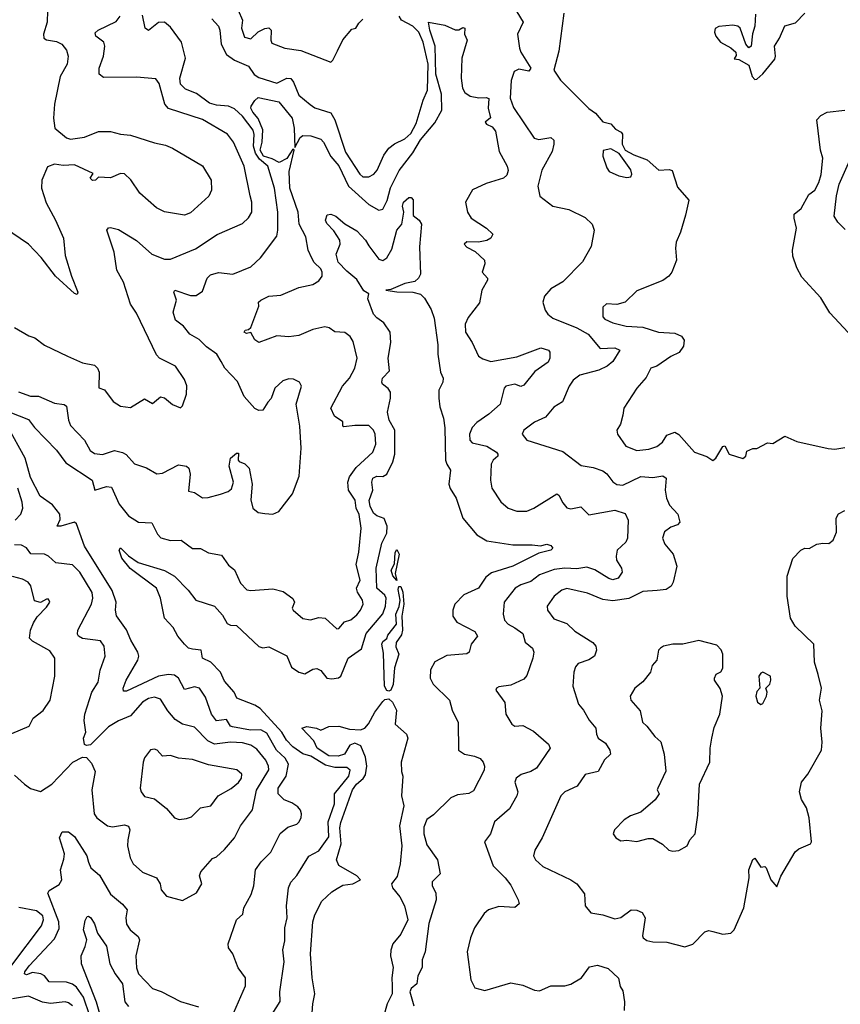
# Model space of a CAD drawing. Extents: x 1552033 to 1694788, y 811965 to 917215.
# Tile 54 of 256: x 1585610 to 1589713, y 844533 to 849457. Entities that reach past the tile are written whole.
import ezdxf

# ---------------------------------------------------------------- set-up
doc = ezdxf.new("R2010")
doc.units = 0

msp = doc.modelspace()

# ---------------------------------------------------------------- linework, layer by layer
at = {"layer": '0CON20XD'}
for points in [[(1586681.4, 849555), (1586724.3, 849455), (1586719.4, 849415), (1586735, 849368.8), (1586765, 849360.8), (1586803, 849397), (1586835, 849412.9), (1586855, 849415.8), (1586868, 849405), (1586865.5, 849355), (1586870, 849340), (1586935, 849313.8), (1587015, 849302.2), (1587165, 849244.2), (1587176, 849254), (1587198.4, 849301.6), (1587225, 849356.7), (1587270.7, 849409.3), (1587290, 849415), (1587305, 849440), (1587325, 849460)], [(1585749.2, 849500.8), (1585747.5, 849445), (1585729.3, 849385), (1585730.5, 849365), (1585745, 849356.8), (1585795, 849348.6), (1585821.1, 849335), (1585844.5, 849305), (1585852.7, 849275), (1585847.1, 849235), (1585813.2, 849173.2), (1585784.5, 849035), (1585778.5, 848965), (1585785.8, 848915), (1585845, 848866), (1585865, 848859.2), (1585935, 848869.2), (1586005, 848897.1), (1586065, 848897.1), (1586115, 848884), (1586165, 848879.2), (1586285, 848840.6), (1586339.8, 848829.8), (1586373.8, 848815), (1586525, 848725.7), (1586566.9, 848655), (1586568.6, 848605), (1586555.8, 848575), (1586465, 848491.2), (1586435, 848480), (1586335, 848496), (1586295, 848515.7), (1586210.2, 848590.2), (1586166.1, 848656.1), (1586135, 848685.8), (1586115, 848687.1), (1586065, 848666.7), (1586005, 848670), (1585990, 848655), (1585975, 848653.3), (1585962.5, 848665), (1585978.3, 848688.3), (1585885, 848730.8), (1585827.3, 848727.3), (1585785, 848734.2), (1585749.2, 848720.8), (1585721.1, 848655), (1585719.5, 848615), (1585741.8, 848541.8), (1585790, 848455), (1585830, 848365), (1585837.7, 848277.7), (1585868.6, 848175), (1585901.2, 848095), (1585898, 848082), (1585885, 848087.5), (1585789.3, 848175), (1585717.8, 848267.8), (1585653.8, 848333.8), (1585535, 848416.2)], [(1588096.5, 849496.5), (1588126.7, 849445), (1588099.4, 849385), (1588108.7, 849315), (1588115.3, 849295), (1588165.7, 849214.3), (1588155, 849200), (1588105, 849208.9), (1588081.8, 849198.2), (1588066.8, 849153.2), (1588062.7, 849065), (1588078.3, 849018.3), (1588182, 848865), (1588205, 848857.1), (1588265, 848867.8), (1588280, 848855), (1588281.5, 848835), (1588272.3, 848797.7), (1588220, 848705), (1588200, 848625), (1588211.2, 848575), (1588276, 848525), (1588355, 848508.2), (1588437.2, 848467.2), (1588472.5, 848435), (1588482, 848405), (1588467.3, 848322.7), (1588423.4, 848246.6), (1588325, 848145.7), (1588265, 848111.9), (1588233.8, 848075), (1588226, 848045), (1588237.5, 848005), (1588250.8, 847985), (1588276, 847965), (1588395, 847916.7), (1588452.5, 847885), (1588512.6, 847812.6), (1588585.4, 847815.4), (1588610, 847805), (1588575, 847748.5), (1588547.3, 847725), (1588505, 847703.7), (1588411.1, 847678.9), (1588376.9, 847655), (1588356.7, 847625), (1588324.4, 847545.6), (1588280.7, 847519.3), (1588239.3, 847469.3), (1588184.2, 847445), (1588130, 847405), (1588122.5, 847385), (1588146.2, 847355), (1588325, 847297.1), (1588417.5, 847227.5), (1588478.1, 847218.1), (1588525, 847200.4), (1588545.3, 847185.3), (1588575.4, 847145.4), (1588595, 847133.1), (1588625, 847129.1), (1588715, 847172.4), (1588775, 847166.9), (1588825, 847175.6), (1588842.5, 847165), (1588837.8, 847105), (1588844.5, 847065), (1588859.8, 847029.8), (1588901.1, 846985), (1588910.8, 846945), (1588899.7, 846930.3), (1588865, 846919.4), (1588834.6, 846895.4), (1588824.3, 846865), (1588836, 846835), (1588878, 846785), (1588895.8, 846725), (1588878.1, 846645), (1588867.5, 846625), (1588842.2, 846607.8), (1588797.6, 846602.4), (1588725, 846597.3), (1588655, 846561.8), (1588575, 846551.2), (1588525, 846558.2), (1588448.6, 846588.6), (1588345, 846612.3), (1588320, 846605), (1588281.9, 846575), (1588248.1, 846525), (1588248.6, 846505), (1588280.8, 846460.8), (1588345, 846437.3), (1588385, 846399.2), (1588475, 846343.1), (1588491.1, 846325), (1588494.4, 846304.4), (1588484.4, 846275), (1588455, 846255.4), (1588403.1, 846236.9), (1588388.9, 846221.1), (1588380, 846195), (1588375.7, 846125), (1588404.3, 846035), (1588429.4, 846005), (1588457.1, 845955), (1588491.4, 845915), (1588493.3, 845885), (1588502.5, 845865), (1588538.5, 845838.5), (1588561.4, 845805), (1588564.2, 845785), (1588534.7, 845755.3), (1588502.9, 845697.1), (1588437.9, 845682.1), (1588396.7, 845625), (1588335, 845595.8), (1588315, 845576.2), (1588222.2, 845365), (1588185, 845303.3), (1588179.4, 845275), (1588188.6, 845255), (1588225, 845222.2), (1588365.4, 845155.4), (1588396, 845135), (1588433.8, 845085), (1588436.7, 845025), (1588465, 844991.2), (1588525, 844980.8), (1588585, 844960), (1588615, 844967.8), (1588667.5, 845005), (1588695, 845004.5), (1588722.5, 844992.5), (1588737.1, 844965), (1588724.4, 844875), (1588728, 844865), (1588745, 844852.9), (1588775, 844845.5), (1588845, 844844.3), (1588935, 844820), (1588975, 844834.4), (1589035, 844895.7), (1589055, 844901.9), (1589075, 844898.1), (1589125, 844884.4), (1589165, 844888.6), (1589181.9, 844905), (1589230, 845015), (1589258.1, 845165), (1589255.8, 845205), (1589275, 845256.7), (1589285, 845263.3), (1589315, 845218.8), (1589335, 845222.5), (1589342.5, 845215), (1589366.2, 845155), (1589395, 845120), (1589416, 845174), (1589486.7, 845295), (1589505, 845310), (1589563.3, 845335), (1589568.8, 845345), (1589557.5, 845465), (1589544.2, 845515), (1589518.3, 845558.3), (1589509.2, 845595), (1589519.2, 845645), (1589550, 845685), (1589618.6, 845805), (1589621.9, 845845), (1589615.5, 845915), (1589621.7, 846001.7), (1589609.5, 846055), (1589618.8, 846115), (1589602.8, 846182.8), (1589584.4, 846245), (1589580.8, 846335), (1589487.1, 846425), (1589463.3, 846465), (1589447.3, 846575), (1589448.1, 846675), (1589475, 846762.5), (1589515, 846803.8), (1589535, 846813.8), (1589557.7, 846812.3), (1589595, 846833.8), (1589625, 846840), (1589655, 846837.5), (1589677.5, 846855), (1589693.3, 846895), (1589692, 846965), (1589704.2, 846985.8), (1589735, 847002.5)], [(1588330, 849490), (1588305, 849298.8), (1588281.2, 849205), (1588314.4, 849155), (1588455, 849013.5), (1588489.4, 848989.4), (1588525, 848945.6), (1588565.6, 848935.6), (1588589.7, 848909.7), (1588618, 848895), (1588623.8, 848885), (1588622.5, 848835), (1588637.5, 848805), (1588680.5, 848780.5), (1588747, 848757), (1588805, 848704.2), (1588858.1, 848708.1), (1588872.7, 848702.7), (1588899.8, 848619.8), (1588955.6, 848555), (1588939.7, 848480.3), (1588914.2, 848395), (1588892, 848345), (1588888.6, 848315), (1588894.3, 848255), (1588870, 848195), (1588855.6, 848175), (1588825, 848153.5), (1588695, 848100.6), (1588636.7, 848045), (1588595, 848032.2), (1588543.8, 848036.2), (1588525, 848020), (1588525, 847970.8), (1588535, 847959.5), (1588575, 847941.2), (1588642.5, 847925), (1588725, 847920.2), (1588803.8, 847895), (1588885, 847889.6), (1588918.8, 847875), (1588932.5, 847855), (1588929.4, 847825), (1588906.7, 847793.3), (1588865, 847772.9), (1588795, 847724.2), (1588765, 847713.8), (1588742.3, 847667.7), (1588695, 847613.8), (1588630, 847515), (1588625, 847480), (1588614, 847435), (1588596.2, 847405), (1588598.8, 847385), (1588640, 847325), (1588695, 847303.5), (1588755, 847309.1), (1588795, 847322.3), (1588824.5, 847345), (1588845, 847379.4), (1588885, 847394.3), (1588905, 847383.5), (1588983.8, 847295), (1589045, 847273.5), (1589075, 847252), (1589090, 847265), (1589125, 847322.5), (1589135, 847326.7), (1589157.5, 847285), (1589225, 847262.5), (1589240, 847275), (1589245, 847300), (1589275, 847312.5), (1589295, 847312.5), (1589348.3, 847341.7), (1589375, 847337.5), (1589435, 847374), (1589495, 847347.5), (1589652.6, 847312.6), (1589685, 847309.5), (1589735, 847318.2)], [(1589289.2, 849485), (1589285.4, 849425), (1589273.9, 849386.1), (1589267.1, 849325), (1589255, 849316.7), (1589240, 849335), (1589212.5, 849415), (1589200, 849425), (1589175, 849428.8), (1589105, 849422.5), (1589087, 849413), (1589083.3, 849395), (1589090, 849375), (1589113.3, 849345), (1589165.7, 849315.7), (1589190, 849295), (1589191.7, 849278.3), (1589181.7, 849261.7), (1589205, 849257.5), (1589255, 849230), (1589272.3, 849172.3), (1589285, 849157.5)], [(1589285, 849157.5), (1589295, 849160), (1589325, 849186.2), (1589385, 849258.8), (1589389.5, 849275), (1589384.1, 849325), (1589409.5, 849365), (1589435, 849426.7), (1589488.5, 849441.5), (1589535, 849490.3)], [(1585475, 847526.9), (1585655, 847457.4), (1585685, 847416.9), (1585793.5, 847305), (1585840.4, 847240.4), (1585972.3, 847155), (1585985.6, 847104.4), (1586045, 847123.2), (1586068.8, 847118.8), (1586107, 847035), (1586155, 846976), (1586205, 846944.1), (1586271.4, 846941.4), (1586299.3, 846885), (1586316.6, 846866.6), (1586365, 846852.4), (1586416.7, 846855), (1586475, 846813.3), (1586515, 846812.5), (1586555, 846791.8), (1586618.7, 846778.7), (1586655, 846728.8), (1586685, 846706.2), (1586715, 846640), (1586746.6, 846606.6), (1586765, 846602.7), (1586875, 846610.8), (1586928.3, 846598.3), (1586975, 846563.3), (1586983.8, 846545), (1586972.9, 846515), (1586976.9, 846505), (1587025, 846462.9), (1587064.5, 846455.5), (1587105, 846466.9), (1587137.5, 846465), (1587195, 846410.6), (1587205, 846411.9), (1587234.7, 846445.3), (1587265, 846456.5), (1587295, 846481.2), (1587314.6, 846505), (1587326.8, 846535), (1587323.6, 846555), (1587299.4, 846595), (1587294.3, 846615), (1587311.8, 846655), (1587292.2, 846732.2), (1587305.8, 846795), (1587316.8, 846915), (1587307.3, 846982.7), (1587292.7, 847015), (1587286.8, 847055), (1587254.6, 847105), (1587250, 847145), (1587258.8, 847171.2), (1587292.3, 847217.7), (1587376.5, 847295), (1587390, 847335), (1587388.2, 847385), (1587379.5, 847405), (1587355, 847427.1), (1587285, 847428.1), (1587231.5, 847421.5), (1587226.2, 847425), (1587225.5, 847445.5), (1587184.7, 847474.7), (1587165.4, 847515), (1587223.8, 847625), (1587258.8, 847665), (1587286.5, 847715), (1587297.8, 847765), (1587278.2, 847848.2), (1587263.2, 847873.2), (1587235, 847892.5), (1587185, 847895.6), (1587156.7, 847916.7), (1587135, 847920.5), (1587075, 847907.5), (1587005, 847877.9), (1586955, 847871.2), (1586895, 847876.5), (1586805, 847842.9), (1586785, 847856), (1586765, 847892.5), (1586745, 847887.5), (1586733.3, 847895), (1586737.5, 847905), (1586755, 847907.5), (1586765, 847917.5), (1586805.8, 848025), (1586804, 848045), (1586816, 848055), (1586855, 848074.5), (1586915, 848079.7), (1587005, 848117.1), (1587075, 848133.6), (1587105, 848150.5), (1587122.2, 848175), (1587122.5, 848195), (1587115, 848210.8), (1587082.9, 848242.9), (1587070, 848265), (1587053.3, 848305), (1587040.6, 848370.6), (1587007.9, 848435), (1587002.9, 848495), (1586961.2, 848615), (1586958.1, 848698.1), (1586982, 848805), (1586975, 848808.9), (1586946.4, 848763.6), (1586906.8, 848743.2), (1586871.8, 848761.8), (1586828.8, 848775), (1586813, 848805), (1586823.2, 848845), (1586825.9, 848905.9), (1586802.5, 848962.5), (1586775, 848993.8), (1586766, 849015), (1586766.7, 849025), (1586786.4, 849053.6), (1586802.7, 849067.3), (1586905, 849046.6), (1586973, 848965), (1586982, 848915), (1586985, 848817.5), (1587011.9, 848868.1), (1587025, 848878.4), (1587065.9, 848875.9), (1587115, 848860), (1587128.6, 848845), (1587165, 848772.7), (1587206.1, 848726.1), (1587254.6, 848624.6), (1587355, 848533.3), (1587405, 848504.4), (1587425, 848508.8), (1587447.1, 848552.9), (1587463.4, 848616.6), (1587507.6, 848702.4), (1587575, 848792), (1587613.9, 848856.1), (1587685, 848940.5), (1587720.3, 849005), (1587719.2, 849085), (1587691.3, 849185), (1587688.1, 849325), (1587660.9, 849405), (1587654.7, 849445.3), (1587735, 849429.6), (1587786.8, 849406.8), (1587805, 849406.5), (1587825, 849417.4), (1587835, 849414.5), (1587834.8, 849385), (1587847.5, 849355), (1587820.4, 849265), (1587817.7, 849165), (1587823.8, 849115), (1587835, 849092.9), (1587862.5, 849075), (1587905, 849065.9), (1587942, 849068), (1587955, 849062.5), (1587952.7, 849015), (1587963.6, 848966.4), (1587937.5, 848945), (1587943.3, 848935), (1587971.6, 848921.6), (1587989, 848899), (1588007.2, 848797.2), (1588047.5, 848725), (1588052.3, 848702.3), (1588045, 848679.1), (1588029.3, 848665), (1587942.7, 848637.3), (1587873.6, 848606.4), (1587839.4, 848545), (1587848.5, 848495), (1587867.1, 848465), (1587944.2, 848415), (1587976, 848385), (1587966, 848365), (1587945, 848353.3), (1587904.3, 848344.3), (1587845, 848346.9), (1587832, 848335), (1587845, 848320), (1587888.2, 848298.2), (1587933.3, 848255), (1587936.2, 848236.2), (1587922.9, 848195), (1587949.2, 848165), (1587949.2, 848155), (1587920.8, 848105), (1587908.9, 848041.1), (1587851.7, 847968.3), (1587837.5, 847935), (1587838.5, 847895), (1587872.8, 847842.8), (1587904.7, 847774.7), (1587925, 847761.1), (1587965, 847747.8), (1588095, 847770.5), (1588215, 847815.5), (1588253.3, 847805), (1588260.8, 847795), (1588260.6, 847765), (1588253.1, 847745), (1588185, 847697.3), (1588131.2, 847628.8), (1588115, 847622.5), (1588085, 847634.6), (1588040, 847625), (1588032.5, 847615), (1588012, 847535), (1587956, 847484), (1587895, 847443.5), (1587872.2, 847417.8), (1587858.5, 847385), (1587860.9, 847355), (1587871.6, 847341.6), (1587945, 847323.9), (1587994.2, 847295), (1588000.8, 847285), (1588000, 847275), (1587976.9, 847255), (1587968.1, 847235), (1587963.5, 847155), (1587971.1, 847115), (1588016.3, 847046.3), (1588052, 847015), (1588095, 846998.5), (1588145, 847000), (1588180, 847015), (1588295, 847085.6), (1588305, 847079.2), (1588325, 847040.8), (1588346.2, 847016.2), (1588365, 847011.5), (1588415, 847020.8), (1588455, 846981.1), (1588585, 847004.4), (1588637.2, 846987.2), (1588653.1, 846955), (1588648.5, 846865), (1588640.6, 846845), (1588597.3, 846805), (1588591.6, 846775), (1588594.8, 846754.8), (1588619.4, 846715), (1588623.1, 846695), (1588602.5, 846665), (1588575, 846656.5), (1588555, 846662.7), (1588485, 846706.6), (1588445, 846718.8), (1588395, 846710.4), (1588335, 846713.9), (1588281.8, 846708.2), (1588208.6, 846681.4), (1588165, 846647.5), (1588115, 846631.5), (1588086.9, 846615), (1588031.9, 846545), (1588027.7, 846485), (1588034.8, 846455), (1588053.1, 846435), (1588085.7, 846415.7), (1588125, 846387.8), (1588137.5, 846345), (1588174.2, 846315), (1588180, 846295), (1588176.3, 846263.7), (1588145, 846177.5), (1588130.8, 846159.2), (1588065, 846130), (1588005, 846120.8), (1587993.8, 846115), (1587990, 846105), (1588035, 846042.5), (1588040, 845985), (1588070, 845935), (1588085, 845924.2), (1588125, 845928.1), (1588179.3, 845899.3), (1588254, 845835), (1588262, 845815), (1588193.5, 845715), (1588165, 845697.8), (1588117.1, 845682.9), (1588093.1, 845665), (1588086.5, 845645), (1588100.5, 845595), (1588095.7, 845575), (1588059.6, 845510.4), (1587983.5, 845445), (1587964.6, 845385.4), (1587933.8, 845345), (1587977.3, 845225), (1588036.9, 845165), (1588065, 845128.6), (1588102.5, 845055), (1588106.7, 845035), (1588085, 845017.5), (1588005, 845022.7), (1587954, 845005), (1587933.1, 844986.9), (1587884.3, 844915), (1587864.4, 844865), (1587848.1, 844795), (1587866.5, 844655), (1587885, 844616.2), (1587935, 844602.5), (1588065, 844640), (1588125, 844629.4), (1588183.6, 844603.6), (1588208.5, 844601.5), (1588265, 844625.6), (1588335, 844625.6), (1588365, 844633.3), (1588419.4, 844665), (1588458.9, 844721.1), (1588498.3, 844728.3), (1588553, 844713), (1588604.6, 844664.6), (1588612.7, 844622.7), (1588625, 844600), (1588634.2, 844545), (1588633, 844503)], [(1585585, 847917.1), (1585655.5, 847875.5), (1585685.3, 847865.3), (1585735, 847829.4), (1585850, 847775), (1585925, 847740.8), (1585985, 847729.2), (1586000, 847715), (1586008.1, 847695), (1586006.4, 847616.4), (1586035, 847606.2), (1586078, 847548), (1586114.4, 847524.4), (1586165, 847518.5), (1586235, 847561.2), (1586275, 847537.5), (1586315, 847571.2), (1586335, 847566.2), (1586375, 847533.1), (1586415, 847516.7), (1586423.9, 847526.1), (1586444.2, 847585), (1586445.8, 847625.8), (1586435, 847657.5), (1586388.6, 847725), (1586310, 847765), (1586295, 847781.2), (1586195, 847988.8), (1586165, 848033.8), (1586129.1, 848145), (1586096.5, 848205), (1586081.9, 848295), (1586046.2, 848405), (1586054.2, 848415.8), (1586065, 848418), (1586105, 848407.1), (1586193.4, 848353.4), (1586271.5, 848285), (1586335, 848259.2), (1586365, 848259.6), (1586488.7, 848311.3), (1586597.3, 848382.7), (1586725, 848437.1), (1586754.6, 848465.4), (1586770, 848495), (1586770.9, 848545), (1586763, 848577), (1586733.3, 848725), (1586680, 848845), (1586650, 848885), (1586525, 848958), (1586353.4, 849013.4), (1586336.1, 849035), (1586307.6, 849137.6), (1586291.1, 849161.1), (1586195, 849169.6), (1586028.6, 849168.6), (1586008, 849185), (1586007.5, 849215), (1586029.1, 849275), (1586035.3, 849325), (1586031.2, 849345), (1585991.4, 849375), (1585987.9, 849392.1), (1586001.9, 849405), (1586092.6, 849447.4), (1586111.8, 849475)], [(1585605, 847596), (1585664.1, 847574.1), (1585705, 847574.4), (1585785, 847540), (1585832.2, 847532.2), (1585844, 847525), (1585854.7, 847454.7), (1585865, 847427.5), (1585933.6, 847355), (1585962.2, 847302.2), (1585985, 847287.7), (1586025, 847283.1), (1586085, 847303.3), (1586123.4, 847293.4), (1586143.2, 847283.2), (1586185, 847235.6), (1586245, 847215.5), (1586295.4, 847185.4), (1586325, 847189.1), (1586405, 847230.9), (1586444.7, 847224.7), (1586455.4, 847215), (1586463.3, 847185), (1586455, 847100), (1586485, 847092.5), (1586525, 847065.8), (1586553, 847067), (1586615, 847084), (1586652.6, 847097.4), (1586669.6, 847110.4), (1586680, 847145), (1586657.1, 847225), (1586663.8, 847265), (1586675, 847272.5), (1586695, 847290), (1586705, 847290), (1586702.5, 847255), (1586707, 847247), (1586736.1, 847236.1), (1586757.5, 847215), (1586772.2, 847135), (1586766.4, 847056.4), (1586775.6, 847015), (1586803.3, 846993.3), (1586835, 846987.8), (1586875, 846984.3), (1586905, 846997.5), (1586974.8, 847085.2), (1587007.8, 847175), (1587017.8, 847315), (1587010.9, 847425), (1586993.3, 847535), (1587018.8, 847625), (1587008.8, 847645), (1586979.8, 847659.8), (1586955, 847660.5), (1586925, 847651.5), (1586885.4, 847614.6), (1586867.7, 847562.3), (1586850, 847545), (1586826.4, 847503.6), (1586805, 847502.5), (1586785, 847512.5), (1586732.1, 847572.1), (1586698.4, 847648.4), (1586635.6, 847715), (1586618.3, 847748.3), (1586595.2, 847785.2), (1586545, 847820.9), (1586507.1, 847857.1), (1586461.2, 847885), (1586428.4, 847925), (1586389.1, 847955), (1586378, 847995), (1586394.3, 848054.3), (1586380.8, 848095), (1586386.2, 848103.8), (1586465, 848077), (1586492.6, 848077.4), (1586525, 848100), (1586548.2, 848165), (1586565, 848180.8), (1586605, 848192.5), (1586675.3, 848184.7), (1586765, 848221.8), (1586814, 848266), (1586895.2, 848374.8), (1586901.6, 848405), (1586900.5, 848495), (1586884.2, 848615), (1586850.5, 848725), (1586809.3, 848759.3), (1586789.2, 848789.2), (1586779.5, 848825), (1586783, 848883), (1586777.9, 848905), (1586725, 848974.2), (1586685, 849010.5), (1586655, 849025.2), (1586595, 849029.8), (1586559.8, 849039.8), (1586495, 849087.3), (1586439.5, 849109.5), (1586414.5, 849134.5), (1586410.7, 849165), (1586439.1, 849265), (1586419, 849345), (1586365, 849420), (1586335, 849444.2), (1586305, 849442.6), (1586255, 849403.1), (1586236.9, 849415), (1586225, 849479.5)], [(1586570.9, 849460.9), (1586603.8, 849423.8), (1586611.2, 849405), (1586617, 849335), (1586643.6, 849283.6), (1586685, 849254.3), (1586754.8, 849224.8), (1586782.9, 849182.9), (1586805, 849168.7), (1586895, 849139.2), (1586945, 849164.7), (1586965, 849162.2), (1586979.7, 849145), (1587005, 849079.2), (1587062.2, 849032.2), (1587085, 849016.7), (1587165, 848991.5), (1587185.5, 848955.5), (1587239.7, 848795), (1587310.4, 848685), (1587325, 848671.6), (1587355, 848671.2), (1587380.6, 848685), (1587397, 848705), (1587430.9, 848779.1), (1587455.8, 848814.2), (1587484.2, 848835.8), (1587535, 848861.4), (1587565, 848888.4), (1587592.1, 848937.9), (1587628, 849055), (1587649.8, 849105), (1587652.3, 849235), (1587627.1, 849345), (1587605.9, 849395), (1587575.3, 849425.3), (1587518.8, 849455), (1587507, 849475)], [(1589752.5, 847892.5), (1589660.7, 847990.7), (1589615, 848066.2), (1589520.1, 848170.1), (1589495, 848215.8), (1589476.2, 848275), (1589473.8, 848305), (1589494.5, 848415), (1589481.5, 848465), (1589482.7, 848485), (1589517.2, 848512.8), (1589555, 848582.9), (1589585, 848604.4), (1589605, 848643.1), (1589616.9, 848683.1), (1589625.2, 848765), (1589614.8, 848805), (1589595, 848956.2), (1589615, 848977.3), (1589646.7, 848995), (1589735, 849005.2)], [(1588645, 848667.5), (1588665, 848671.2), (1588671.4, 848685), (1588665.4, 848705.4), (1588608, 848788), (1588565, 848812), (1588527.5, 848802.5), (1588525.7, 848775), (1588545.7, 848715.7), (1588557.9, 848697.9), (1588605, 848675.7), (1588645, 848667.5)], [(1589737.2, 848407.2), (1589700.8, 848445), (1589683.1, 848475), (1589693.3, 848576.7), (1589707.6, 848635), (1589761.2, 848755)], [(1587475.3, 847245.3), (1587486.1, 847285), (1587485.5, 847405), (1587457.3, 847455), (1587448.9, 847495), (1587464.4, 847565), (1587464.5, 847594.5), (1587453, 847613), (1587423.6, 847633.6), (1587420.6, 847645), (1587424.5, 847665), (1587458.4, 847701.6), (1587452.2, 847765), (1587466.6, 847843.4), (1587462.8, 847895), (1587431.5, 847941.5), (1587395, 847965.8), (1587378.4, 847985), (1587351.1, 848061.1), (1587356.1, 848086.1), (1587331.6, 848101.6), (1587295, 848158.2), (1587245, 848198.9), (1587202.4, 848245), (1587193.1, 848285), (1587213.3, 848335), (1587210.3, 848355), (1587181.2, 848401.2), (1587145, 848437.5), (1587139.6, 848455), (1587148, 848482), (1587165, 848484), (1587190, 848475), (1587235, 848436.2), (1587295, 848401.2), (1587339.2, 848355), (1587355.4, 848325.4), (1587405, 848260), (1587425, 848252.9), (1587445, 848266.9), (1587470.9, 848309.1), (1587495.2, 848405), (1587520, 848435), (1587530, 848495), (1587524.7, 848525), (1587529.6, 848545), (1587555, 848568.1), (1587567.1, 848567.1), (1587577, 848557), (1587577.5, 848477.5), (1587606.7, 848455), (1587619.2, 848435), (1587608.5, 848321.5), (1587614.3, 848185), (1587604.3, 848165), (1587585, 848148.5), (1587535, 848137.1), (1587465, 848107.5), (1587440, 848105), (1587495.8, 848095.8), (1587575, 848094.6), (1587613.8, 848085), (1587634.2, 848065), (1587667.2, 848007.2), (1587682.5, 847965), (1587701.5, 847831.5), (1587701.3, 847785), (1587714.4, 847695), (1587727.5, 847665), (1587726, 847644), (1587706.1, 847605), (1587706, 847564), (1587710.3, 847520.3), (1587729.2, 847465), (1587736.5, 847416.5), (1587739.7, 847255), (1587745, 847234.2), (1587764.5, 847204.5), (1587756.2, 847135), (1587762.4, 847112.4), (1587791.8, 847065), (1587825, 846964), (1587895, 846881.4), (1587945, 846851.5), (1588075, 846830.9), (1588171.7, 846831.7), (1588214.2, 846825.8), (1588245, 846834.3), (1588265, 846826.9), (1588276, 846815), (1588265, 846804.6), (1588205, 846789.4), (1588076.3, 846723.7), (1587968.8, 846691.2), (1587941, 846669), (1587904.5, 846615), (1587831.4, 846581.4), (1587786, 846535), (1587775.2, 846504.8), (1587776.4, 846475), (1587795, 846444.6), (1587885, 846397.1), (1587898.8, 846375), (1587867.1, 846335), (1587857.1, 846295), (1587845, 846285.7), (1587745, 846278.2), (1587685, 846245.6), (1587664.6, 846205.4), (1587663.1, 846165), (1587677.5, 846135), (1587759.5, 846055), (1587772.5, 846005), (1587802.1, 845942.1), (1587804.6, 845804.6), (1587834.1, 845784.1), (1587884.6, 845774.6), (1587911.8, 845761.8), (1587927.5, 845745), (1587934.2, 845725), (1587932.5, 845705), (1587879.8, 845600.2), (1587855, 845587.1), (1587798.8, 845581.2), (1587765.8, 845565), (1587679.5, 845480.5), (1587645, 845457.8), (1587631.5, 845418.5), (1587630.9, 845385), (1587645, 845330), (1587698.8, 845255), (1587712.5, 845185), (1587672.5, 845145), (1587672.5, 845125), (1587690.3, 845090.3), (1587692.2, 845055), (1587655, 844936.7), (1587637.8, 844795), (1587621.8, 844755), (1587622.1, 844717.9), (1587601.1, 844675), (1587595.5, 844635), (1587567.1, 844612.9), (1587560.4, 844595), (1587581.4, 844525)], [(1586670, 844465), (1586739.2, 844625), (1586740, 844665), (1586701.9, 844715), (1586690.5, 844745), (1586676.4, 844785), (1586654.4, 844815), (1586651.9, 844835), (1586694.5, 844955), (1586725.4, 844984.6), (1586730.6, 845015), (1586767.4, 845082.6), (1586780.9, 845125), (1586788.5, 845205), (1586818.1, 845245), (1586866.5, 845293.5), (1586913, 845387), (1586950.8, 845419.2), (1586995, 845434.6), (1587005, 845443.5), (1587017.3, 845465), (1587019.6, 845485), (1587014, 845504), (1587000.2, 845520.2), (1586970.6, 845540.6), (1586932.5, 845555), (1586902.5, 845585), (1586902.3, 845615), (1586942.6, 845675), (1586954.8, 845735), (1586937.3, 845765), (1586894.9, 845804.9), (1586845, 845889.8), (1586815, 845906.6), (1586763.9, 845903.9), (1586675, 845920.2), (1586664.7, 845925), (1586645, 845957.8), (1586595, 845951.6), (1586569.3, 845985), (1586539.5, 846069.5), (1586510, 846115), (1586485, 846121.1), (1586435, 846108.1), (1586403.7, 846163.7), (1586385, 846179.1), (1586355, 846182.9), (1586305, 846174), (1586145, 846099.4), (1586130, 846100), (1586127.1, 846115), (1586142.7, 846155), (1586201.3, 846255), (1586205.3, 846275), (1586200.8, 846295), (1586165.8, 846355), (1586145, 846406.7), (1586095, 846476.7), (1586088.6, 846505), (1586092.1, 846545), (1586072.9, 846602.9), (1585933.8, 846825), (1585895, 846936.7), (1585883.6, 846943.6), (1585816.5, 846923.5), (1585797.5, 846925), (1585812.2, 846957.8), (1585810.9, 846985), (1585775, 847031.2), (1585712.1, 847075), (1585665, 847167.1), (1585638.1, 847265), (1585550, 847425)], [(1586860, 844465), (1586912, 844548), (1586910.8, 844595), (1586931.8, 844745), (1586926.4, 844805), (1586935, 844850), (1586936.2, 844915), (1586947.7, 844965), (1586943.5, 845025), (1586953.4, 845115), (1586965, 845144.4), (1586995, 845177.5), (1587055, 845274.2), (1587105, 845300.6), (1587155, 845370.6), (1587153.2, 845445), (1587183.6, 845535), (1587184.6, 845585), (1587255, 845674.5), (1587262.1, 845705), (1587245, 845718.2), (1587185, 845718), (1587138.9, 845728.9), (1587065, 845774.8), (1587025, 845786.6), (1586975, 845820.8), (1586943.9, 845855), (1586921.5, 845895), (1586812, 846012), (1586785, 846028.9), (1586695.5, 846065), (1586682.2, 846095), (1586635, 846148.4), (1586614.7, 846195), (1586566.2, 846245), (1586524.2, 846265), (1586516.7, 846305), (1586475, 846308.6), (1586455, 846314.2), (1586435, 846334), (1586401.4, 846375), (1586378.3, 846418.3), (1586334.2, 846465), (1586314.3, 846565), (1586294.6, 846615), (1586161.8, 846711.8), (1586120.9, 846765), (1586107.1, 846805), (1586115, 846815.6), (1586155, 846776.4), (1586202.3, 846742.3), (1586335, 846702.5), (1586385, 846673.5), (1586452.7, 846605), (1586491.4, 846555), (1586585, 846523.8), (1586625, 846479.1), (1586648, 846438), (1586665, 846429.2), (1586695, 846426.9), (1586805, 846323.3), (1586825, 846315.7), (1586855, 846321.4), (1586945, 846276.2), (1586968.6, 846218.6), (1587005, 846193.6), (1587035, 846185.6), (1587075, 846210), (1587095, 846213.1), (1587115, 846202.5), (1587145, 846164.5), (1587171.1, 846161.1), (1587203.6, 846166.4), (1587215.6, 846175), (1587253.2, 846265), (1587318.7, 846311.3), (1587341.7, 846388.3), (1587425, 846485.5), (1587439.8, 846525), (1587442.3, 846565), (1587435, 846578.9), (1587395.9, 846615), (1587392.7, 846715), (1587420.8, 846839.2), (1587445, 846888.6), (1587447.8, 846925), (1587432.3, 846962.3), (1587395, 846976.2), (1587379.8, 846989.8), (1587361.7, 847025), (1587357.2, 847052.8), (1587375.5, 847105), (1587370, 847145), (1587375.1, 847164.9), (1587395, 847173.8), (1587425, 847173.5), (1587445, 847184.8), (1587475.3, 847245.3)], [(1585587.5, 846955), (1585616.1, 846983.9), (1585626, 847015), (1585622.6, 847045), (1585601, 847115)], [(1585585, 845680), (1585633.5, 845633.5), (1585665, 845612.5), (1585715, 845596.7), (1585771.4, 845635), (1585876.2, 845745), (1585925, 845770), (1585945, 845767.5), (1585969.7, 845739.7), (1585987, 845697), (1585971.1, 845605), (1585982.5, 845485), (1585996, 845465), (1586050, 845425), (1586075, 845420), (1586135, 845430), (1586154, 845424), (1586161.5, 845405), (1586150.8, 845355), (1586148.6, 845325), (1586163.1, 845265), (1586177.1, 845235), (1586225, 845193.3), (1586295, 845166), (1586312.5, 845135), (1586317.8, 845105), (1586344.7, 845074.7), (1586425, 845052), (1586495, 845090.6), (1586521.1, 845135), (1586508.8, 845175), (1586516.2, 845195), (1586575, 845262), (1586595, 845270.8), (1586635, 845307.5), (1586685, 845365.8), (1586715, 845425.7), (1586774.5, 845505), (1586794.7, 845604.7), (1586855.2, 845705.2), (1586854.2, 845725), (1586840.3, 845755), (1586795, 845808.8), (1586765, 845829.3), (1586725, 845840.3), (1586665, 845844), (1586585, 845834.2), (1586551.2, 845851.2), (1586485, 845918.5), (1586425, 845934.6), (1586387.9, 845957.9), (1586350.5, 846000.5), (1586315, 846058.6), (1586285, 846069.6), (1586255, 846062.7), (1586225, 846044.6), (1586164.1, 845975.9), (1586105, 845951), (1586055, 845920.8), (1585965, 845831.2), (1585945, 845826.7), (1585935, 845832.5), (1585928.8, 845865), (1585941.2, 845895), (1585931.9, 845951.9), (1585935.5, 845985), (1585970.9, 846095), (1586002.7, 846145), (1586012.5, 846205), (1586038.1, 846275), (1586032.2, 846325), (1586015, 846351.4), (1585925, 846361.8), (1585904.7, 846374.7), (1585899.4, 846385), (1585901.1, 846405), (1585970, 846535), (1585975.3, 846565), (1585971.9, 846591.9), (1585910.4, 846695), (1585875, 846730.8), (1585790.6, 846740.6), (1585755, 846773.6), (1585734.1, 846784.1), (1585665.8, 846785.8), (1585645, 846815.4), (1585619, 846829), (1585585, 846831.5)], [(1587495, 846653.3), (1587475, 846676.7), (1587466.9, 846705), (1587484.6, 846735.4), (1587487.6, 846792.4), (1587495, 846808), (1587506.9, 846785), (1587487.7, 846687.7), (1587495, 846653.3)], [(1585571.7, 845888.3), (1585657.5, 845925), (1585678, 845965), (1585726.9, 846003.1), (1585762.5, 846055), (1585785.3, 846174.7), (1585785.4, 846265), (1585761.1, 846301.1), (1585675, 846349.5), (1585660, 846365), (1585663.7, 846405), (1585679.6, 846440.4), (1585698.4, 846471.6), (1585745, 846518.8), (1585761.4, 846545), (1585755, 846558.6), (1585745, 846558.9), (1585715, 846542), (1585685, 846551.2), (1585666, 846626), (1585652.9, 846645), (1585625, 846660), (1585575, 846672.5)], [(1587455, 846099.2), (1587445, 846101.8), (1587434.3, 846125), (1587429, 846289), (1587421.2, 846335), (1587425, 846347.5), (1587445, 846362.5), (1587450.9, 846379.1), (1587493.6, 846435), (1587491.2, 846485), (1587507.2, 846522.8), (1587512, 846555), (1587502.7, 846607.3), (1587505, 846622.5), (1587515, 846623.3), (1587525.5, 846595), (1587530.5, 846535), (1587520, 846475), (1587524.4, 846405), (1587518.8, 846381.2), (1587492.9, 846342.9), (1587491.4, 846321.4), (1587506.2, 846285), (1587483.7, 846216.3), (1587477.1, 846132.9), (1587465, 846104.7), (1587455, 846099.2)], [(1588875, 845298.8), (1588905, 845302.5), (1588946.7, 845325), (1588961.2, 845355), (1588987.5, 845385), (1589001.5, 845478.5), (1589009.6, 845635), (1589061.5, 845745), (1589061.9, 845815), (1589070.5, 845865), (1589083, 845917), (1589111.2, 845985), (1589124, 846075), (1589112, 846112), (1589083.3, 846155), (1589083.3, 846165), (1589092.5, 846185), (1589115, 846196.2), (1589126, 846215), (1589125.8, 846285), (1589116.6, 846306.6), (1589095, 846330), (1589005, 846352.3), (1588925, 846334.1), (1588875, 846334.6), (1588828.8, 846325), (1588813.8, 846315), (1588803.8, 846305), (1588795.8, 846255), (1588772.6, 846227.4), (1588764.2, 846195), (1588725, 846146.2), (1588686.1, 846113.9), (1588662, 846075), (1588666.2, 846055), (1588711.7, 846001.7), (1588724.2, 845945), (1588745.7, 845925), (1588785, 845872.9), (1588815.4, 845845.4), (1588833.1, 845785), (1588840.7, 845699.3), (1588800, 845615), (1588797.5, 845605), (1588806.7, 845585), (1588787.5, 845555), (1588715, 845493.8), (1588663.8, 845475), (1588632, 845455), (1588583.3, 845405), (1588576.7, 845385), (1588590, 845365), (1588615, 845351.2), (1588645, 845353.8), (1588695, 845346.7), (1588753, 845363), (1588775, 845362.5), (1588823.6, 845333.6), (1588855, 845303.8), (1588875, 845298.8)], [(1589315, 846032), (1589325, 846037.5), (1589343.3, 846075), (1589346.7, 846095), (1589340, 846115), (1589360, 846135), (1589366, 846155), (1589364, 846175), (1589325, 846194), (1589315, 846190), (1589306.2, 846175), (1589310, 846115), (1589295, 846097.5), (1589290.8, 846075), (1589298.8, 846045), (1589315, 846032)], [(1587069.1, 844445), (1587075.2, 844535), (1587086, 844585), (1587071.9, 844665), (1587064.5, 844785), (1587075, 844946), (1587085, 844980), (1587121.3, 845048.7), (1587170.6, 845095), (1587198, 845112), (1587225, 845128.9), (1587275, 845135.5), (1587313.8, 845155), (1587296, 845175), (1587205, 845227.5), (1587194.3, 845255), (1587216.7, 845335), (1587210.6, 845415), (1587215, 845442.9), (1587274.8, 845605), (1587294.5, 845635), (1587327.4, 845662.6), (1587338.7, 845681.3), (1587345.1, 845725), (1587338.4, 845768.4), (1587315.5, 845825.5), (1587285, 845840), (1587260.8, 845829.2), (1587234.3, 845785), (1587202.5, 845775), (1587155, 845775.4), (1587097.5, 845815), (1587080.8, 845850.8), (1587020.5, 845915), (1587045, 845922), (1587094.6, 845914.6), (1587115, 845904.2), (1587155, 845922), (1587205.8, 845924.2), (1587258.6, 845908.6), (1587314.4, 845905.6), (1587335, 845913.5), (1587354.9, 845935.1), (1587385.8, 845995), (1587425, 846047.8), (1587435, 846057.9), (1587455, 846060.8), (1587474.7, 846045), (1587493.3, 846005), (1587487.5, 845935), (1587543.3, 845885), (1587551.2, 845865), (1587518.1, 845745), (1587518.3, 845698.3), (1587526, 845675), (1587518.9, 845575), (1587530.9, 845525), (1587508.9, 845425), (1587520, 845325), (1587512.4, 845235), (1587497.4, 845172.6), (1587469.2, 845135), (1587474.6, 845115), (1587510.3, 845070.3), (1587533.4, 845025), (1587550.5, 844955), (1587515.7, 844884.3), (1587476.2, 844835), (1587466.6, 844803.4), (1587464.4, 844775), (1587478, 844718), (1587470.1, 844665), (1587472.2, 844625), (1587472.4, 844585), (1587448.2, 844535), (1587429, 844471)], [(1586407, 845457), (1586445, 845462.9), (1586469.4, 845470.6), (1586515, 845515.8), (1586565.8, 845525), (1586603.3, 845575), (1586668.1, 845611.9), (1586705, 845641.9), (1586719.5, 845665), (1586720.6, 845685), (1586695.4, 845705.4), (1586555, 845731.4), (1586475, 845758.2), (1586405, 845764.6), (1586365, 845778.1), (1586325, 845774.3), (1586297.5, 845805), (1586285, 845810), (1586265, 845806), (1586235, 845766.2), (1586227.8, 845745), (1586212.2, 845615), (1586216.9, 845595), (1586235, 845573.1), (1586285, 845560), (1586345, 845513.1), (1586385, 845465.7), (1586407, 845457)], [(1585961, 844475), (1585929.2, 844569.2), (1585895, 844618.4), (1585875, 844633.8), (1585845, 844644.3), (1585758, 844645), (1585734.5, 844675), (1585715.2, 844685.2), (1585675, 844691.7), (1585645, 844681.5), (1585634.6, 844685), (1585635.5, 844695), (1585657.2, 844725), (1585785, 844861.1), (1585808, 844912), (1585806.4, 844945), (1585751.2, 845088.8), (1585757.1, 845102.9), (1585808.2, 845131.8), (1585821.6, 845155), (1585814.6, 845205), (1585831.5, 845258.5), (1585833.7, 845285), (1585810, 845365), (1585822.5, 845395), (1585855, 845396.2), (1585885, 845372.5), (1585945.6, 845275), (1585954.7, 845244.7), (1585965.4, 845215.4), (1586009.8, 845179.8), (1586063.6, 845083.6), (1586125, 845034.3), (1586147.8, 845005), (1586141.1, 844965), (1586144.6, 844934.6), (1586163.3, 844905), (1586202.1, 844872.1), (1586210, 844855), (1586191.2, 844775), (1586193.4, 844715), (1586203.8, 844685), (1586275, 844611.9), (1586317.2, 844597.2), (1586415, 844547.5), (1586505, 844520.5)], [(1585571.2, 844728.8), (1585719.2, 844925), (1585730, 844955), (1585726.5, 844975), (1585695, 845000), (1585606.6, 845016.6)], [(1586010.5, 844485), (1585993.6, 844543.6), (1585919.4, 844735), (1585917.5, 844775), (1585938.2, 844821.8), (1585945.2, 844855), (1585929.4, 844905), (1585937.4, 844952.6), (1585948.1, 844971.9), (1585955, 844974.5), (1585966.1, 844965), (1585983.9, 844935), (1585999.4, 844889.4), (1586044.7, 844824.7), (1586060.7, 844735), (1586087.6, 844685), (1586124.8, 844635), (1586135.7, 844545.7), (1586155, 844522.9)], [(1585875, 844525.4), (1585855, 844541.3), (1585837.5, 844545), (1585765, 844537.8), (1585725, 844543.8), (1585655, 844574), (1585575, 844560)]]:
    msp.add_lwpolyline(points, dxfattribs=at)

doc.saveas('drawing.dxf')
